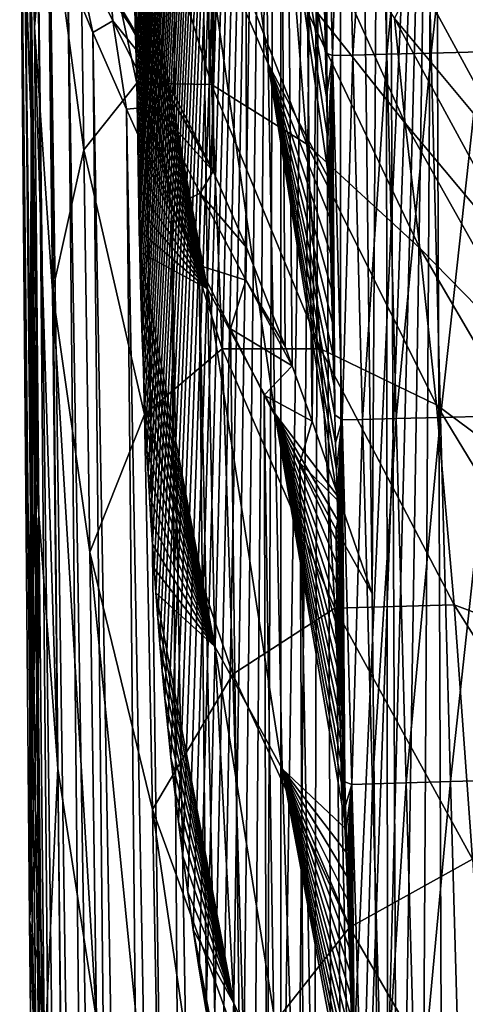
# Model space of a CAD drawing. Header units: metres. Extents: x -26 to 26, y -167 to 32.
# Tile 162 of 237: x -21.6 to -20.06, y -34.6 to -31.19. Entities that reach past the tile are written whole.
import ezdxf

# ---------------------------------------------------------------- set-up
doc = ezdxf.new("R2010")
doc.units = ezdxf.units.M
doc.layers.add('solid_12_411_043_XXX', color=7, linetype='CONTINUOUS')

msp = doc.modelspace()

# ---------------------------------------------------------------- linework, layer by layer
at = {"layer": 'solid_12_411_043_XXX'}
for points in [[(-20.843248, -10.490671, 144.389786), (-21.081829, -11.266441, 144.252991), (-20.933735, -31.712854, 140.647858)], [(-20.843248, -10.490671, 144.389786), (-20.933735, -31.712854, 140.647858), (-20.818195, -31.976778, 140.601318)], [(-20.843248, -10.490671, 144.389786), (-20.590773, -32.58004, 140.494949), (-20.5, -23.443661, 142.105896)], [(-20.843248, -10.490671, 144.389786), (-20.659508, -32.38842, 140.528748), (-20.590773, -32.58004, 140.494949)], [(-20.843248, -10.490671, 144.389786), (-20.684565, -32.320274, 140.540756), (-20.659508, -32.38842, 140.528748)], [(-20.843248, -10.490671, 144.389786), (-20.818195, -31.976778, 140.601318), (-20.684565, -32.320274, 140.540756)], [(-21.081829, -11.266441, 144.252991), (-21.276321, -12.08884, 144.107986), (-21.18598, -31.258511, 140.727966)], [(-21.081829, -11.266441, 144.252991), (-21.18598, -31.258511, 140.727966), (-21.068039, -31.449934, 140.694214)], [(-21.081829, -11.266441, 144.252991), (-20.945587, -31.687706, 140.652298), (-20.933735, -31.712854, 140.647858)], [(-21.081829, -11.266441, 144.252991), (-21.068039, -31.449934, 140.694214), (-20.945587, -31.687706, 140.652298)], [(-21.276321, -12.08884, 144.107986), (-21.300755, -31.088284, 140.75798), (-21.18598, -31.258511, 140.727966)], [(-20.228491, -31.033964, 100.812668), (-19.938477, -15.432599, 9.150281), (-19.854372, -31.724279, 100.690941)], [(-20.590773, -32.58004, 140.494949), (-20.491184, -32.865692, 140.444595), (-20.5, -23.443661, 142.105896)], [(-20.382984, -33.178272, 140.389481), (-20.338354, -25.973942, 141.659744), (-20.5, -23.443661, 142.105896)], [(-20.491184, -32.865692, 140.444595), (-20.382984, -33.178272, 140.389481), (-20.5, -23.443661, 142.105896)], [(-21.199665, -31.250669, 143.826447), (-21.200352, -31.176115, 143.8396), (-20.699572, -24.104361, 145.086533)], [(-21.198935, -31.324888, 143.81337), (-21.199665, -31.250669, 143.826447), (-20.699572, -24.104361, 145.086533)], [(-21.198143, -31.398893, 143.800308), (-21.198935, -31.324888, 143.81337), (-20.699572, -24.104361, 145.086533)], [(-21.197266, -31.472755, 143.787292), (-21.198143, -31.398893, 143.800308), (-20.699572, -24.104361, 145.086533)], [(-21.19631, -31.546408, 143.774307), (-21.197266, -31.472755, 143.787292), (-20.699572, -24.104361, 145.086533)], [(-21.195246, -31.62023, 143.761292), (-21.19631, -31.546408, 143.774307), (-20.699572, -24.104361, 145.086533)], [(-21.194065, -31.694407, 143.748215), (-21.195246, -31.62023, 143.761292), (-20.699572, -24.104361, 145.086533)], [(-21.192766, -31.768814, 143.735092), (-21.194065, -31.694407, 143.748215), (-20.699572, -24.104361, 145.086533)], [(-21.19132, -31.843439, 143.721924), (-21.192766, -31.768814, 143.735092), (-20.699572, -24.104361, 145.086533)], [(-21.189739, -31.918333, 143.708725), (-21.19132, -31.843439, 143.721924), (-20.699572, -24.104361, 145.086533)], [(-21.188004, -31.99328, 143.695511), (-21.189739, -31.918333, 143.708725), (-20.699572, -24.104361, 145.086533)], [(-21.186108, -32.068047, 143.682327), (-21.188004, -31.99328, 143.695511), (-20.699572, -24.104361, 145.086533)], [(-21.184046, -32.142815, 143.669144), (-21.186108, -32.068047, 143.682327), (-20.699572, -24.104361, 145.086533)], [(-21.18178, -32.217937, 143.655899), (-21.184046, -32.142815, 143.669144), (-20.699572, -24.104361, 145.086533)], [(-21.179325, -32.293259, 143.642609), (-21.18178, -32.217937, 143.655899), (-20.699572, -24.104361, 145.086533)], [(-21.17663, -32.369221, 143.629227), (-21.179325, -32.293259, 143.642609), (-20.699572, -24.104361, 145.086533)], [(-21.173658, -32.446255, 143.615631), (-21.17663, -32.369221, 143.629227), (-20.699572, -24.104361, 145.086533)], [(-21.170422, -32.524174, 143.601898), (-21.173658, -32.446255, 143.615631), (-20.699572, -24.104361, 145.086533)], [(-21.166876, -32.602917, 143.588013), (-21.170422, -32.524174, 143.601898), (-20.699572, -24.104361, 145.086533)], [(-21.163021, -32.682545, 143.573975), (-21.166876, -32.602917, 143.588013), (-20.699572, -24.104361, 145.086533)], [(-21.158842, -32.762882, 143.559799), (-21.163021, -32.682545, 143.573975), (-20.699572, -24.104361, 145.086533)], [(-21.154327, -32.843601, 143.545578), (-21.158842, -32.762882, 143.559799), (-20.699572, -24.104361, 145.086533)], [(-21.149485, -32.924778, 143.531265), (-21.154327, -32.843601, 143.545578), (-20.699572, -24.104361, 145.086533)], [(-21.144211, -33.007183, 143.516724), (-21.149485, -32.924778, 143.531265), (-20.699572, -24.104361, 145.086533)], [(-21.138529, -33.090664, 143.502014), (-21.144211, -33.007183, 143.516724), (-20.699572, -24.104361, 145.086533)], [(-21.132357, -33.175735, 143.487015), (-21.138529, -33.090664, 143.502014), (-20.699572, -24.104361, 145.086533)], [(-21.125555, -33.263344, 143.471558), (-21.132357, -33.175735, 143.487015), (-20.699572, -24.104361, 145.086533)], [(-21.118187, -33.353134, 143.455734), (-21.125555, -33.263344, 143.471558), (-20.699572, -24.104361, 145.086533)], [(-21.110008, -33.446156, 143.439331), (-21.118187, -33.353134, 143.455734), (-20.699572, -24.104361, 145.086533)], [(-21.101007, -33.542618, 143.422318), (-21.110008, -33.446156, 143.439331), (-20.699572, -24.104361, 145.086533)], [(-21.091095, -33.642673, 143.404678), (-21.101007, -33.542618, 143.422318), (-20.699572, -24.104361, 145.086533)], [(-21.079958, -33.747345, 143.386215), (-21.091095, -33.642673, 143.404678), (-20.699572, -24.104361, 145.086533)], [(-21.067717, -33.856354, 143.367004), (-21.079958, -33.747345, 143.386215), (-20.699572, -24.104361, 145.086533)], [(-21.054008, -33.97036, 143.346893), (-21.067717, -33.856354, 143.367004), (-20.699572, -24.104361, 145.086533)], [(-21.038702, -34.089699, 143.325851), (-21.054008, -33.97036, 143.346893), (-20.699572, -24.104361, 145.086533)], [(-21.021776, -34.214317, 143.303879), (-21.038702, -34.089699, 143.325851), (-20.699572, -24.104361, 145.086533)], [(-21.002687, -34.34494, 143.280853), (-21.021776, -34.214317, 143.303879), (-20.699572, -24.104361, 145.086533)], [(-20.981619, -34.481411, 143.25679), (-21.002687, -34.34494, 143.280853), (-20.699572, -24.104361, 145.086533)], [(-20.95805, -34.624157, 143.231613), (-20.981619, -34.481411, 143.25679), (-20.699572, -24.104361, 145.086533)], [(-20.93162, -34.773605, 143.205261), (-20.95805, -34.624157, 143.231613), (-20.699572, -24.104361, 145.086533)], [(-20.902424, -34.929596, 143.17775), (-20.93162, -34.773605, 143.205261), (-20.699572, -24.104361, 145.086533)], [(-20.869602, -35.092339, 143.149063), (-20.902424, -34.929596, 143.17775), (-20.699572, -24.104361, 145.086533)], [(-20.833313, -35.261894, 143.119156), (-20.869602, -35.092339, 143.149063), (-20.699572, -24.104361, 145.086533)], [(-20.793041, -35.438156, 143.088089), (-20.833313, -35.261894, 143.119156), (-20.699572, -24.104361, 145.086533)], [(-20.748075, -35.621326, 143.055786), (-20.793041, -35.438156, 143.088089), (-20.699572, -24.104361, 145.086533)], [(-20.698662, -35.811405, 143.022263), (-20.748075, -35.621326, 143.055786), (-20.699572, -24.104361, 145.086533)], [(-20.698662, -35.811405, 143.022263), (-20.699572, -24.104361, 145.086533), (-20.558489, -26.352886, 144.690063)], [(-20.382984, -33.178272, 140.389481), (-20.324884, -38.784233, 139.401016), (-20.338354, -25.973942, 141.659744)], [(-20.258781, -44.691231, 138.359497), (-19.855957, -28.464348, 141.220642), (-20.338354, -25.973942, 141.659744)], [(-20.324884, -38.784233, 139.401016), (-20.258781, -44.691231, 138.359497), (-20.338354, -25.973942, 141.659744)], [(-20.644281, -36.006573, 142.987854), (-20.698662, -35.811405, 143.022263), (-20.558489, -26.352886, 144.690063)], [(-20.584625, -36.20755, 142.952423), (-20.644281, -36.006573, 142.987854), (-20.558489, -26.352886, 144.690063)], [(-20.520119, -36.412365, 142.916306), (-20.584625, -36.20755, 142.952423), (-20.558489, -26.352886, 144.690063)], [(-20.520119, -36.412365, 142.916306), (-20.558489, -26.352886, 144.690063), (-20.16646, -28.571812, 144.298813)], [(-21.60421, -27.110384, 120.918198), (-21.569302, -30.949976, 119.654114), (-21.56653, -31.277983, 119.943108)], [(-21.60421, -27.110384, 120.918198), (-21.56653, -31.277983, 119.943108), (-21.564274, -31.53956, 120.16198)], [(-21.60421, -27.110384, 120.918198), (-21.564274, -31.53956, 120.16198), (-21.60421, -30.425684, 139.720154)], [(-20.258781, -44.691231, 138.359497), (-19.060413, -30.875582, 140.795486), (-19.855957, -28.464348, 141.220642)], [(-20.451141, -36.617599, 142.880112), (-20.520119, -36.412365, 142.916306), (-20.16646, -28.571812, 144.298813)], [(-20.377523, -36.824314, 142.843674), (-20.451141, -36.617599, 142.880112), (-20.16646, -28.571812, 144.298813)], [(-20.299921, -37.030243, 142.807358), (-20.377523, -36.824314, 142.843674), (-20.16646, -28.571812, 144.298813)], [(-20.218588, -37.234383, 142.771362), (-20.299921, -37.030243, 142.807358), (-20.16646, -28.571812, 144.298813)], [(-20.133419, -37.437233, 142.735596), (-20.218588, -37.234383, 142.771362), (-20.16646, -28.571812, 144.298813)], [(-20.133419, -37.437233, 142.735596), (-20.16646, -28.571812, 144.298813), (-19.528271, -30.734606, 143.91745)], [(-20.985828, -29.500736, 155.274002), (-20.742773, -31.33979, 166.21843), (-20.76432, -30.124466, 166.30368)], [(-20.985828, -29.500736, 155.274002), (-20.970629, -30.812397, 155.108994), (-20.742773, -31.33979, 166.21843)], [(-21.553392, -31.21294, 118.3936), (-21.574677, -30.287758, 119.014565), (-21.565672, -29.765467, 116.686707)], [(-21.553392, -31.21294, 118.3936), (-21.565672, -29.765467, 116.686707), (-21.506628, -30.706732, 116.126274)], [(-20.480518, -30.045485, 177.501114), (-20.551249, -30.047169, 177.330276), (-20.519957, -31.311506, 177.330841)], [(-20.551249, -30.047169, 177.330276), (-20.548182, -31.143349, 177.159775), (-20.544184, -31.302122, 177.159851)], [(-20.519957, -31.311506, 177.330841), (-20.551249, -30.047169, 177.330276), (-20.544184, -31.302122, 177.159851)], [(-20.449163, -31.309729, 177.501541), (-20.480518, -30.045485, 177.501114), (-20.519957, -31.311506, 177.330841)], [(-20.363392, -30.042671, 177.652847), (-20.480518, -30.045485, 177.501114), (-20.449163, -31.309729, 177.501541)], [(-20.332035, -31.306768, 177.653152), (-20.363392, -30.042671, 177.652847), (-20.449163, -31.309729, 177.501541)], [(-20.209681, -30.038965, 177.767334), (-20.363392, -30.042671, 177.652847), (-20.332035, -31.306768, 177.653152)], [(-20.178375, -31.302874, 177.767517), (-20.209681, -30.038965, 177.767334), (-20.332035, -31.306768, 177.653152)], [(-20.037722, -30.034807, 177.835068), (-20.209681, -30.038965, 177.767334), (-20.178375, -31.302874, 177.767517)], [(-20.006493, -31.29851, 177.835205), (-20.037722, -30.034807, 177.835068), (-20.178375, -31.302874, 177.767517)], [(-20.76432, -30.124466, 166.30368), (-20.544184, -31.302122, 177.159851), (-20.548182, -31.143349, 177.159775)], [(-20.76432, -30.124466, 166.30368), (-20.540333, -31.454081, 177.159927), (-20.544184, -31.302122, 177.159851)], [(-20.76432, -30.124466, 166.30368), (-20.536627, -31.599518, 177.160004), (-20.540333, -31.454081, 177.159927)], [(-20.76432, -30.124466, 166.30368), (-20.53306, -31.73867, 177.16008), (-20.536627, -31.599518, 177.160004)], [(-20.76432, -30.124466, 166.30368), (-20.742773, -31.33979, 166.21843), (-20.53306, -31.73867, 177.16008)], [(-21.574329, -30.331715, 119.059555), (-21.574677, -30.287758, 119.014565), (-21.553392, -31.21294, 118.3936)], [(-21.537577, -32.902134, 119.865105), (-21.574329, -30.331715, 119.059555), (-21.553392, -31.21294, 118.3936)], [(-21.56012, -32.009304, 120.531654), (-21.571896, -30.635048, 119.35994), (-21.574329, -30.331715, 119.059555)], [(-21.537577, -32.902134, 119.865105), (-21.56012, -32.009304, 120.531654), (-21.574329, -30.331715, 119.059555)], [(-21.60364, -30.493042, 139.663116), (-21.60421, -30.425684, 139.720154), (-21.564274, -31.53956, 120.16198)], [(-21.381477, -31.638083, 115.57766), (-21.506628, -30.706732, 116.126274), (-21.399849, -30.468206, 113.792183)], [(-21.198652, -31.406837, 113.314133), (-21.399849, -30.468206, 113.792183), (-21.223249, -30.471769, 111.453125)], [(-21.381477, -31.638083, 115.57766), (-21.399849, -30.468206, 113.792183), (-21.198652, -31.406837, 113.314133)], [(-20.939095, -31.411167, 111.049118), (-21.223249, -30.471769, 111.453125), (-20.972773, -30.6852, 109.148735)], [(-21.198652, -31.406837, 113.314133), (-21.223249, -30.471769, 111.453125), (-20.939095, -31.411167, 111.049118)], [(-21.60364, -30.493042, 139.663116), (-21.564274, -31.53956, 120.16198), (-21.60339, -30.525051, 139.644714)], [(-21.60339, -30.525051, 139.644714), (-21.564274, -31.53956, 120.16198), (-21.603174, -30.553513, 139.633575)], [(-21.603174, -30.553513, 139.633575), (-21.570131, -34.311176, 138.970978), (-21.448511, -44.522945, 137.329163)], [(-21.600056, -30.575731, 139.716873), (-21.603174, -30.553513, 139.633575), (-21.448511, -44.522945, 137.329163)], [(-21.564274, -31.53956, 120.16198), (-21.570131, -34.311176, 138.970978), (-21.603174, -30.553513, 139.633575)], [(-21.590055, -30.61375, 139.801346), (-21.600056, -30.575731, 139.716873), (-21.448511, -44.522945, 137.329163)], [(-21.590055, -30.61375, 139.801346), (-21.448511, -44.522945, 137.329163), (-21.417955, -44.549351, 137.480865)], [(-21.571779, -30.670809, 139.887726), (-21.590055, -30.61375, 139.801346), (-21.417955, -44.549351, 137.480865)], [(-21.56653, -31.277983, 119.943108), (-21.569302, -30.949976, 119.654114), (-21.571896, -30.635048, 119.35994)], [(-21.564274, -31.53956, 120.16198), (-21.56653, -31.277983, 119.943108), (-21.571896, -30.635048, 119.35994)], [(-21.563566, -31.620522, 120.227776), (-21.564274, -31.53956, 120.16198), (-21.571896, -30.635048, 119.35994)], [(-21.560394, -31.978706, 120.508423), (-21.563566, -31.620522, 120.227776), (-21.571896, -30.635048, 119.35994)], [(-21.56012, -32.009304, 120.531654), (-21.560394, -31.978706, 120.508423), (-21.571896, -30.635048, 119.35994)], [(-20.268229, -31.546139, 104.708168), (-20.690065, -30.612795, 104.94725), (-20.305304, -31.182936, 102.778809)], [(-20.652657, -31.06004, 106.89621), (-20.690065, -30.612795, 104.94725), (-20.268229, -31.546139, 104.708168)], [(-21.542849, -30.752682, 139.977051), (-21.571779, -30.670809, 139.887726), (-21.417955, -44.549351, 137.480865)], [(-21.491093, -32.129093, 117.782333), (-21.553392, -31.21294, 118.3936), (-21.506628, -30.706732, 116.126274)], [(-21.491093, -32.129093, 117.782333), (-21.506628, -30.706732, 116.126274), (-21.381477, -31.638083, 115.57766)], [(-20.60919, -31.618649, 108.81395), (-20.972773, -30.6852, 109.148735), (-20.652657, -31.06004, 106.89621)], [(-20.939095, -31.411167, 111.049118), (-20.972773, -30.6852, 109.148735), (-20.60919, -31.618649, 108.81395)], [(-20.044613, -37.638302, 142.700134), (-20.133419, -37.437233, 142.735596), (-19.528271, -30.734606, 143.91745)], [(-21.542849, -30.752682, 139.977051), (-21.417955, -44.549351, 137.480865), (-21.367559, -44.574615, 137.62738)], [(-21.499382, -30.867939, 140.070129), (-21.542849, -30.752682, 139.977051), (-21.367559, -44.574615, 137.62738)], [(-20.953634, -32.12117, 154.945068), (-21.203382, -30.80213, 143.905533), (-21.202801, -30.876823, 143.892365)], [(-20.970629, -30.812397, 155.108994), (-21.203382, -30.80213, 143.905533), (-20.953634, -32.12117, 154.945068)], [(-20.970629, -30.812397, 155.108994), (-20.719814, -32.553207, 166.132843), (-20.742773, -31.33979, 166.21843)], [(-20.970629, -30.812397, 155.108994), (-20.953634, -32.12117, 154.945068), (-20.719814, -32.553207, 166.132843)], [(-21.499382, -30.867939, 140.070129), (-21.367559, -44.574615, 137.62738), (-21.298182, -44.598316, 137.766205)], [(-21.437075, -31.024401, 140.16452), (-21.499382, -30.867939, 140.070129), (-21.298182, -44.598316, 137.766205)], [(-20.953634, -32.12117, 154.945068), (-21.202801, -30.876823, 143.892365), (-21.202213, -30.951653, 143.879181)], [(-20.258781, -44.691231, 138.359497), (-17.964277, -33.169601, 140.391006), (-19.060413, -30.875582, 140.795486)], [(-21.419668, -30.904259, 140.267853), (-21.437075, -31.024401, 140.16452), (-21.350901, -31.230803, 140.256287)], [(-21.419668, -30.904259, 140.267853), (-21.350901, -31.230803, 140.256287), (-21.281218, -31.190769, 140.389893)], [(-21.419668, -30.904259, 140.267853), (-21.281218, -31.190769, 140.389893), (-21.289757, -31.086128, 140.518326)], [(-20.953634, -32.12117, 154.945068), (-21.202213, -30.951653, 143.879181), (-21.201612, -31.026516, 143.865982)], [(-21.437075, -31.024401, 140.16452), (-21.298182, -44.598316, 137.766205), (-21.210999, -44.620041, 137.894989)], [(-21.350901, -31.230803, 140.256287), (-21.437075, -31.024401, 140.16452), (-21.210999, -44.620041, 137.894989)], [(-21.312918, -31.045111, 140.619659), (-21.18598, -31.258511, 140.727966), (-21.300755, -31.088284, 140.75798)], [(-21.112947, -31.400091, 140.603638), (-21.18598, -31.258511, 140.727966), (-21.312918, -31.045111, 140.619659)], [(-21.289757, -31.086128, 140.518326), (-21.112947, -31.400091, 140.603638), (-21.312918, -31.045111, 140.619659)], [(-20.953634, -32.12117, 154.945068), (-21.201612, -31.026516, 143.865982), (-21.200991, -31.101326, 143.852783)], [(-20.305304, -31.182936, 102.778809), (-20.228491, -31.033964, 100.812668), (-19.854372, -31.724279, 100.690941)], [(-21.281218, -31.190769, 140.389893), (-21.112947, -31.400091, 140.603638), (-21.289757, -31.086128, 140.518326)], [(-20.217573, -31.979469, 106.622116), (-20.652657, -31.06004, 106.89621), (-20.268229, -31.546139, 104.708168)], [(-20.60919, -31.618649, 108.81395), (-20.652657, -31.06004, 106.89621), (-20.217573, -31.979469, 106.622116)], [(-20.953634, -32.12117, 154.945068), (-21.200991, -31.101326, 143.852783), (-21.200352, -31.176115, 143.8396)], [(-21.281218, -31.190769, 140.389893), (-21.350901, -31.230803, 140.256287), (-21.234436, -31.49724, 140.340164)], [(-21.281218, -31.190769, 140.389893), (-21.234436, -31.49724, 140.340164), (-21.133104, -31.488012, 140.468643)], [(-21.281218, -31.190769, 140.389893), (-21.133104, -31.488012, 140.468643), (-21.112947, -31.400091, 140.603638)], [(-20.953634, -32.12117, 154.945068), (-21.200352, -31.176115, 143.8396), (-21.199665, -31.250669, 143.826447)], [(-19.81159, -32.09127, 102.586121), (-20.305304, -31.182936, 102.778809), (-19.854372, -31.724279, 100.690941)], [(-20.268229, -31.546139, 104.708168), (-20.305304, -31.182936, 102.778809), (-19.81159, -32.09127, 102.586121)], [(-21.472536, -33.785122, 119.208916), (-21.553392, -31.21294, 118.3936), (-21.491093, -32.129093, 117.782333)], [(-21.472536, -33.785122, 119.208916), (-21.537577, -32.902134, 119.865105), (-21.553392, -31.21294, 118.3936)], [(-21.350901, -31.230803, 140.256287), (-21.210999, -44.620041, 137.894989), (-21.107521, -44.639416, 138.011475)], [(-21.234436, -31.49724, 140.340164), (-21.350901, -31.230803, 140.256287), (-21.107521, -44.639416, 138.011475)], [(-20.953634, -32.12117, 154.945068), (-21.199665, -31.250669, 143.826447), (-21.198935, -31.324888, 143.81337)], [(-21.112947, -31.400091, 140.603638), (-21.068039, -31.449934, 140.694214), (-21.18598, -31.258511, 140.727966)], [(-20.953634, -32.12117, 154.945068), (-21.198935, -31.324888, 143.81337), (-21.198143, -31.398893, 143.800308)], [(-20.519957, -31.311506, 177.330841), (-20.544184, -31.302122, 177.159851), (-20.540333, -31.454081, 177.159927)], [(-20.519957, -31.311506, 177.330841), (-20.540333, -31.454081, 177.159927), (-20.536627, -31.599518, 177.160004)], [(-20.519957, -31.311506, 177.330841), (-20.536627, -31.599518, 177.160004), (-20.53306, -31.73867, 177.16008)], [(-20.519957, -31.311506, 177.330841), (-20.53306, -31.73867, 177.16008), (-20.529621, -31.872173, 177.160141)], [(-20.519957, -31.311506, 177.330841), (-20.529621, -31.872173, 177.160141), (-20.526314, -31.99988, 177.160217)], [(-20.519957, -31.311506, 177.330841), (-20.526314, -31.99988, 177.160217), (-20.523132, -32.122185, 177.160278)], [(-20.519957, -31.311506, 177.330841), (-20.523132, -32.122185, 177.160278), (-20.520079, -32.239033, 177.160339)], [(-20.519957, -31.311506, 177.330841), (-20.520079, -32.239033, 177.160339), (-20.517149, -32.350666, 177.160385)], [(-20.449163, -31.309729, 177.501541), (-20.519957, -31.311506, 177.330841), (-20.487068, -32.575783, 177.33139)], [(-20.519957, -31.311506, 177.330841), (-20.517149, -32.350666, 177.160385), (-20.514345, -32.456993, 177.160446)], [(-20.519957, -31.311506, 177.330841), (-20.514345, -32.456993, 177.160446), (-20.511662, -32.558437, 177.160492)], [(-20.487068, -32.575783, 177.33139), (-20.519957, -31.311506, 177.330841), (-20.511662, -32.558437, 177.160492)], [(-20.41621, -32.57391, 177.501984), (-20.449163, -31.309729, 177.501541), (-20.487068, -32.575783, 177.33139)], [(-20.332035, -31.306768, 177.653152), (-20.449163, -31.309729, 177.501541), (-20.41621, -32.57391, 177.501984)], [(-20.299078, -32.570808, 177.653442), (-20.332035, -31.306768, 177.653152), (-20.41621, -32.57391, 177.501984)], [(-20.178375, -31.302874, 177.767517), (-20.332035, -31.306768, 177.653152), (-20.299078, -32.570808, 177.653442)], [(-20.145472, -32.56673, 177.767715), (-20.178375, -31.302874, 177.767517), (-20.299078, -32.570808, 177.653442)], [(-20.006493, -31.29851, 177.835205), (-20.178375, -31.302874, 177.767517), (-20.145472, -32.56673, 177.767715)], [(-19.973669, -32.562168, 177.835327), (-20.006493, -31.29851, 177.835205), (-20.145472, -32.56673, 177.767715)], [(-20.742773, -31.33979, 166.21843), (-20.529621, -31.872173, 177.160141), (-20.53306, -31.73867, 177.16008)], [(-20.742773, -31.33979, 166.21843), (-20.526314, -31.99988, 177.160217), (-20.529621, -31.872173, 177.160141)], [(-20.742773, -31.33979, 166.21843), (-20.523132, -32.122185, 177.160278), (-20.526314, -31.99988, 177.160217)], [(-20.742773, -31.33979, 166.21843), (-20.520079, -32.239033, 177.160339), (-20.523132, -32.122185, 177.160278)], [(-20.742773, -31.33979, 166.21843), (-20.517149, -32.350666, 177.160385), (-20.520079, -32.239033, 177.160339)], [(-20.742773, -31.33979, 166.21843), (-20.514345, -32.456993, 177.160446), (-20.517149, -32.350666, 177.160385)], [(-20.742773, -31.33979, 166.21843), (-20.511662, -32.558437, 177.160492), (-20.514345, -32.456993, 177.160446)], [(-20.742773, -31.33979, 166.21843), (-20.509085, -32.655449, 177.160553), (-20.511662, -32.558437, 177.160492)], [(-20.742773, -31.33979, 166.21843), (-20.506617, -32.748032, 177.160599), (-20.509085, -32.655449, 177.160553)], [(-20.742773, -31.33979, 166.21843), (-20.504217, -32.837711, 177.160645), (-20.506617, -32.748032, 177.160599)], [(-20.742773, -31.33979, 166.21843), (-20.719814, -32.553207, 166.132843), (-20.504217, -32.837711, 177.160645)], [(-21.172123, -32.556335, 115.049744), (-21.381477, -31.638083, 115.57766), (-21.198652, -31.406837, 113.314133)], [(-20.90303, -32.328857, 112.863876), (-21.198652, -31.406837, 113.314133), (-20.939095, -31.411167, 111.049118)], [(-21.172123, -32.556335, 115.049744), (-21.198652, -31.406837, 113.314133), (-20.90303, -32.328857, 112.863876)], [(-20.953634, -32.12117, 154.945068), (-21.198143, -31.398893, 143.800308), (-21.197266, -31.472755, 143.787292)], [(-21.133104, -31.488012, 140.468643), (-20.933735, -31.712854, 140.647858), (-21.112947, -31.400091, 140.603638)], [(-21.112947, -31.400091, 140.603638), (-20.933735, -31.712854, 140.647858), (-20.945587, -31.687706, 140.652298)], [(-21.112947, -31.400091, 140.603638), (-20.945587, -31.687706, 140.652298), (-21.068039, -31.449934, 140.694214)], [(-20.561642, -32.328743, 110.673759), (-20.939095, -31.411167, 111.049118), (-20.60919, -31.618649, 108.81395)], [(-20.90303, -32.328857, 112.863876), (-20.939095, -31.411167, 111.049118), (-20.561642, -32.328743, 110.673759)], [(-21.133104, -31.488012, 140.468643), (-21.234436, -31.49724, 140.340164), (-21.162081, -31.656971, 140.376968)], [(-21.234436, -31.49724, 140.340164), (-21.107521, -44.639416, 138.011475), (-20.98951, -44.656109, 138.113678)], [(-21.162081, -31.656971, 140.376968), (-21.234436, -31.49724, 140.340164), (-20.98951, -44.656109, 138.113678)], [(-20.953634, -32.12117, 154.945068), (-21.197266, -31.472755, 143.787292), (-21.19631, -31.546408, 143.774307)], [(-21.133104, -31.488012, 140.468643), (-21.162081, -31.656971, 140.376968), (-21.078138, -31.837551, 140.408768)], [(-21.133104, -31.488012, 140.468643), (-20.978889, -31.789251, 140.514496), (-20.933735, -31.712854, 140.647858)], [(-21.133104, -31.488012, 140.468643), (-21.078138, -31.837551, 140.408768), (-20.978889, -31.789251, 140.514496)], [(-21.563566, -31.620522, 120.227776), (-21.570131, -34.311176, 138.970978), (-21.564274, -31.53956, 120.16198)], [(-20.953634, -32.12117, 154.945068), (-21.19631, -31.546408, 143.774307), (-21.195246, -31.62023, 143.761292)], [(-19.764734, -32.443348, 104.484642), (-20.268229, -31.546139, 104.708168), (-19.81159, -32.09127, 102.586121)], [(-20.217573, -31.979469, 106.622116), (-20.268229, -31.546139, 104.708168), (-19.764734, -32.443348, 104.484642)], [(-21.560394, -31.978706, 120.508423), (-21.570131, -34.311176, 138.970978), (-21.563566, -31.620522, 120.227776)], [(-20.953634, -32.12117, 154.945068), (-21.195246, -31.62023, 143.761292), (-21.194065, -31.694407, 143.748215)], [(-20.160097, -32.523304, 108.504799), (-20.60919, -31.618649, 108.81395), (-20.217573, -31.979469, 106.622116)], [(-20.561642, -32.328743, 110.673759), (-20.60919, -31.618649, 108.81395), (-20.160097, -32.523304, 108.504799)], [(-21.360704, -33.034702, 117.184395), (-21.491093, -32.129093, 117.782333), (-21.381477, -31.638083, 115.57766)], [(-21.360704, -33.034702, 117.184395), (-21.381477, -31.638083, 115.57766), (-21.172123, -32.556335, 115.049744)], [(-21.078138, -31.837551, 140.408768), (-21.162081, -31.656971, 140.376968), (-20.98951, -44.656109, 138.113678)], [(-20.953634, -32.12117, 154.945068), (-21.194065, -31.694407, 143.748215), (-21.192766, -31.768814, 143.735092)], [(-20.978889, -31.789251, 140.514496), (-20.818195, -31.976778, 140.601318), (-20.933735, -31.712854, 140.647858)], [(-20.953634, -32.12117, 154.945068), (-21.192766, -31.768814, 143.735092), (-21.19132, -31.843439, 143.721924)], [(-20.978889, -31.789251, 140.514496), (-21.078138, -31.837551, 140.408768), (-20.981602, -32.039482, 140.433533)], [(-20.978889, -31.789251, 140.514496), (-20.981602, -32.039482, 140.433533), (-20.820297, -32.090961, 140.53334)], [(-20.978889, -31.789251, 140.514496), (-20.820297, -32.090961, 140.53334), (-20.818195, -31.976778, 140.601318)], [(-21.078138, -31.837551, 140.408768), (-20.98951, -44.656109, 138.113678), (-20.858971, -44.669838, 138.19989)], [(-20.981602, -32.039482, 140.433533), (-21.078138, -31.837551, 140.408768), (-20.858971, -44.669838, 138.19989)], [(-20.953634, -32.12117, 154.945068), (-21.19132, -31.843439, 143.721924), (-21.189739, -31.918333, 143.708725)], [(-20.953634, -32.12117, 154.945068), (-21.189739, -31.918333, 143.708725), (-21.188004, -31.99328, 143.695511)], [(-21.56012, -32.009304, 120.531654), (-21.570131, -34.311176, 138.970978), (-21.560394, -31.978706, 120.508423)], [(-21.557001, -32.353432, 120.785179), (-21.570131, -34.311176, 138.970978), (-21.56012, -32.009304, 120.531654)], [(-21.557001, -32.353432, 120.785179), (-21.56012, -32.009304, 120.531654), (-21.537577, -32.902134, 119.865105)], [(-20.928196, -33.362156, 154.806686), (-21.188004, -31.99328, 143.695511), (-21.186108, -32.068047, 143.682327)], [(-20.953634, -32.12117, 154.945068), (-21.188004, -31.99328, 143.695511), (-20.928196, -33.362156, 154.806686)], [(-20.820297, -32.090961, 140.53334), (-20.684565, -32.320274, 140.540756), (-20.818195, -31.976778, 140.601318)], [(-19.702026, -32.863071, 106.36805), (-20.217573, -31.979469, 106.622116), (-19.764734, -32.443348, 104.484642)], [(-20.160097, -32.523304, 108.504799), (-20.217573, -31.979469, 106.622116), (-19.702026, -32.863071, 106.36805)], [(-20.981602, -32.039482, 140.433533), (-20.858971, -44.669838, 138.19989), (-20.718176, -44.680367, 138.26857)], [(-20.873446, -32.259018, 140.448761), (-20.981602, -32.039482, 140.433533), (-20.718176, -44.680367, 138.26857)], [(-20.820297, -32.090961, 140.53334), (-20.981602, -32.039482, 140.433533), (-20.873446, -32.259018, 140.448761)], [(-20.928196, -33.362156, 154.806686), (-21.186108, -32.068047, 143.682327), (-21.184046, -32.142815, 143.669144)], [(-20.820297, -32.090961, 140.53334), (-20.873446, -32.259018, 140.448761), (-20.659508, -32.38842, 140.528748)], [(-20.820297, -32.090961, 140.53334), (-20.659508, -32.38842, 140.528748), (-20.684565, -32.320274, 140.540756)], [(-21.337603, -34.65733, 118.567337), (-21.491093, -32.129093, 117.782333), (-21.360704, -33.034702, 117.184395)], [(-21.337603, -34.65733, 118.567337), (-21.472536, -33.785122, 119.208916), (-21.491093, -32.129093, 117.782333)], [(-20.928196, -33.362156, 154.806686), (-21.184046, -32.142815, 143.669144), (-21.18178, -32.217937, 143.655899)], [(-20.953634, -32.12117, 154.945068), (-20.694296, -33.785843, 166.050659), (-20.719814, -32.553207, 166.132843)], [(-20.953634, -32.12117, 154.945068), (-20.928196, -33.362156, 154.806686), (-20.694296, -33.785843, 166.050659)], [(-20.928196, -33.362156, 154.806686), (-21.18178, -32.217937, 143.655899), (-21.179325, -32.293259, 143.642609)], [(-20.756325, -32.489456, 140.452469), (-20.659508, -32.38842, 140.528748), (-20.873446, -32.259018, 140.448761)], [(-20.756325, -32.489456, 140.452469), (-20.873446, -32.259018, 140.448761), (-20.718176, -44.680367, 138.26857)], [(-20.928196, -33.362156, 154.806686), (-21.179325, -32.293259, 143.642609), (-21.17663, -32.369221, 143.629227)], [(-20.865393, -33.457584, 114.553871), (-21.172123, -32.556335, 115.049744), (-20.90303, -32.328857, 112.863876)], [(-20.511856, -33.228737, 112.447334), (-20.90303, -32.328857, 112.863876), (-20.561642, -32.328743, 110.673759)], [(-20.865393, -33.457584, 114.553871), (-20.90303, -32.328857, 112.863876), (-20.511856, -33.228737, 112.447334)], [(-20.098307, -33.217422, 110.329185), (-20.561642, -32.328743, 110.673759), (-20.160097, -32.523304, 108.504799)], [(-20.511856, -33.228737, 112.447334), (-20.561642, -32.328743, 110.673759), (-20.098307, -33.217422, 110.329185)], [(-21.553371, -32.745842, 121.058189), (-21.570131, -34.311176, 138.970978), (-21.557001, -32.353432, 120.785179)], [(-21.553371, -32.745842, 121.058189), (-21.557001, -32.353432, 120.785179), (-21.537577, -32.902134, 119.865105)], [(-20.928196, -33.362156, 154.806686), (-21.17663, -32.369221, 143.629227), (-21.173658, -32.446255, 143.615631)], [(-20.756325, -32.489456, 140.452469), (-20.590773, -32.58004, 140.494949), (-20.659508, -32.38842, 140.528748)], [(-20.928196, -33.362156, 154.806686), (-21.173658, -32.446255, 143.615631), (-21.170422, -32.524174, 143.601898)], [(-20.633242, -32.72398, 140.443665), (-20.590773, -32.58004, 140.494949), (-20.756325, -32.489456, 140.452469)], [(-20.756325, -32.489456, 140.452469), (-20.718176, -44.680367, 138.26857), (-20.569538, -44.687511, 138.318573)], [(-20.633242, -32.72398, 140.443665), (-20.756325, -32.489456, 140.452469), (-20.569538, -44.687511, 138.318573)], [(-19.631819, -33.392357, 108.220177), (-20.160097, -32.523304, 108.504799), (-19.702026, -32.863071, 106.36805)], [(-20.098307, -33.217422, 110.329185), (-20.160097, -32.523304, 108.504799), (-19.631819, -33.392357, 108.220177)], [(-21.143698, -33.926861, 116.609787), (-21.360704, -33.034702, 117.184395), (-21.172123, -32.556335, 115.049744)], [(-21.143698, -33.926861, 116.609787), (-21.172123, -32.556335, 115.049744), (-20.865393, -33.457584, 114.553871)], [(-20.928196, -33.362156, 154.806686), (-21.170422, -32.524174, 143.601898), (-21.166876, -32.602917, 143.588013)], [(-20.719814, -32.553207, 166.132843), (-20.501896, -32.924217, 177.16069), (-20.504217, -32.837711, 177.160645)], [(-20.719814, -32.553207, 166.132843), (-20.499617, -33.008862, 177.160736), (-20.501896, -32.924217, 177.16069)], [(-20.719814, -32.553207, 166.132843), (-20.49737, -33.092026, 177.160767), (-20.499617, -33.008862, 177.160736)], [(-20.719814, -32.553207, 166.132843), (-20.495148, -33.174099, 177.160812), (-20.49737, -33.092026, 177.160767)], [(-20.719814, -32.553207, 166.132843), (-20.492912, -33.256306, 177.160858), (-20.495148, -33.174099, 177.160812)], [(-20.719814, -32.553207, 166.132843), (-20.490677, -33.338345, 177.160904), (-20.492912, -33.256306, 177.160858)], [(-20.719814, -32.553207, 166.132843), (-20.488432, -33.420425, 177.160934), (-20.490677, -33.338345, 177.160904)], [(-20.719814, -32.553207, 166.132843), (-20.486179, -33.502583, 177.16098), (-20.488432, -33.420425, 177.160934)], [(-20.719814, -32.553207, 166.132843), (-20.483919, -33.584702, 177.161026), (-20.486179, -33.502583, 177.16098)], [(-20.719814, -32.553207, 166.132843), (-20.481659, -33.666672, 177.161072), (-20.483919, -33.584702, 177.161026)], [(-20.719814, -32.553207, 166.132843), (-20.479389, -33.748638, 177.161102), (-20.481659, -33.666672, 177.161072)], [(-20.719814, -32.553207, 166.132843), (-20.477108, -33.830791, 177.161148), (-20.479389, -33.748638, 177.161102)], [(-20.719814, -32.553207, 166.132843), (-20.474817, -33.913094, 177.161179), (-20.477108, -33.830791, 177.161148)], [(-20.719814, -32.553207, 166.132843), (-20.472511, -33.995663, 177.161224), (-20.474817, -33.913094, 177.161179)], [(-20.719814, -32.553207, 166.132843), (-20.694296, -33.785843, 166.050659), (-20.472511, -33.995663, 177.161224)], [(-20.633242, -32.72398, 140.443665), (-20.491184, -32.865692, 140.444595), (-20.590773, -32.58004, 140.494949)], [(-20.487068, -32.575783, 177.33139), (-20.511662, -32.558437, 177.160492), (-20.509085, -32.655449, 177.160553)], [(-20.487068, -32.575783, 177.33139), (-20.509085, -32.655449, 177.160553), (-20.506617, -32.748032, 177.160599)], [(-20.487068, -32.575783, 177.33139), (-20.506617, -32.748032, 177.160599), (-20.504217, -32.837711, 177.160645)], [(-20.487068, -32.575783, 177.33139), (-20.504217, -32.837711, 177.160645), (-20.501896, -32.924217, 177.16069)], [(-20.487068, -32.575783, 177.33139), (-20.501896, -32.924217, 177.16069), (-20.499617, -33.008862, 177.160736)], [(-20.487068, -32.575783, 177.33139), (-20.499617, -33.008862, 177.160736), (-20.49737, -33.092026, 177.160767)], [(-20.487068, -32.575783, 177.33139), (-20.49737, -33.092026, 177.160767), (-20.495148, -33.174099, 177.160812)], [(-20.487068, -32.575783, 177.33139), (-20.495148, -33.174099, 177.160812), (-20.492912, -33.256306, 177.160858)], [(-20.487068, -32.575783, 177.33139), (-20.492912, -33.256306, 177.160858), (-20.490677, -33.338345, 177.160904)], [(-20.487068, -32.575783, 177.33139), (-20.490677, -33.338345, 177.160904), (-20.488432, -33.420425, 177.160934)], [(-20.487068, -32.575783, 177.33139), (-20.488432, -33.420425, 177.160934), (-20.486179, -33.502583, 177.16098)], [(-20.41621, -32.57391, 177.501984), (-20.487068, -32.575783, 177.33139), (-20.452583, -33.840027, 177.331955)], [(-20.487068, -32.575783, 177.33139), (-20.486179, -33.502583, 177.16098), (-20.483919, -33.584702, 177.161026)], [(-20.487068, -32.575783, 177.33139), (-20.483919, -33.584702, 177.161026), (-20.481659, -33.666672, 177.161072)], [(-20.487068, -32.575783, 177.33139), (-20.481659, -33.666672, 177.161072), (-20.479389, -33.748638, 177.161102)], [(-20.487068, -32.575783, 177.33139), (-20.479389, -33.748638, 177.161102), (-20.477108, -33.830791, 177.161148)], [(-20.452583, -33.840027, 177.331955), (-20.487068, -32.575783, 177.33139), (-20.477108, -33.830791, 177.161148)], [(-20.381664, -33.838062, 177.502411), (-20.41621, -32.57391, 177.501984), (-20.452583, -33.840027, 177.331955)], [(-20.299078, -32.570808, 177.653442), (-20.41621, -32.57391, 177.501984), (-20.381664, -33.838062, 177.502411)], [(-20.264528, -33.834812, 177.653748), (-20.299078, -32.570808, 177.653442), (-20.381664, -33.838062, 177.502411)], [(-20.145472, -32.56673, 177.767715), (-20.299078, -32.570808, 177.653442), (-20.264528, -33.834812, 177.653748)], [(-20.110973, -33.830551, 177.767899), (-20.145472, -32.56673, 177.767715), (-20.264528, -33.834812, 177.653748)], [(-19.973669, -32.562168, 177.835327), (-20.145472, -32.56673, 177.767715), (-20.110973, -33.830551, 177.767899)], [(-19.939249, -33.825787, 177.835449), (-19.973669, -32.562168, 177.835327), (-20.110973, -33.830551, 177.767899)], [(-20.928196, -33.362156, 154.806686), (-21.166876, -32.602917, 143.588013), (-21.163021, -32.682545, 143.573975)], [(-20.928196, -33.362156, 154.806686), (-21.163021, -32.682545, 143.573975), (-21.158842, -32.762882, 143.559799)], [(-20.507559, -32.955769, 140.422333), (-20.491184, -32.865692, 140.444595), (-20.633242, -32.72398, 140.443665)], [(-20.633242, -32.72398, 140.443665), (-20.569538, -44.687511, 138.318573), (-20.415499, -44.691154, 138.349075)], [(-20.507559, -32.955769, 140.422333), (-20.633242, -32.72398, 140.443665), (-20.415499, -44.691154, 138.349075)], [(-21.549509, -33.155182, 121.326012), (-21.570131, -34.311176, 138.970978), (-21.553371, -32.745842, 121.058189)], [(-21.549509, -33.155182, 121.326012), (-21.553371, -32.745842, 121.058189), (-21.537577, -32.902134, 119.865105)], [(-20.928196, -33.362156, 154.806686), (-21.158842, -32.762882, 143.559799), (-21.154327, -32.843601, 143.545578)], [(-20.928196, -33.362156, 154.806686), (-21.154327, -32.843601, 143.545578), (-21.149485, -32.924778, 143.531265)], [(-20.507559, -32.955769, 140.422333), (-20.382984, -33.178272, 140.389481), (-20.491184, -32.865692, 140.444595)], [(-21.54542, -33.580482, 121.587471), (-21.549509, -33.155182, 121.326012), (-21.537577, -32.902134, 119.865105)], [(-21.541931, -33.93758, 121.794693), (-21.54542, -33.580482, 121.587471), (-21.537577, -32.902134, 119.865105)], [(-21.518507, -34.790661, 121.089928), (-21.541931, -33.93758, 121.794693), (-21.537577, -32.902134, 119.865105)], [(-21.518507, -34.790661, 121.089928), (-21.537577, -32.902134, 119.865105), (-21.472536, -33.785122, 119.208916)], [(-20.928196, -33.362156, 154.806686), (-21.149485, -32.924778, 143.531265), (-21.144211, -33.007183, 143.516724)], [(-20.507559, -32.955769, 140.422333), (-20.258781, -44.691231, 138.359497), (-20.324884, -38.784233, 139.401016)], [(-20.507559, -32.955769, 140.422333), (-20.415499, -44.691154, 138.349075), (-20.258781, -44.691231, 138.359497)], [(-20.507559, -32.955769, 140.422333), (-20.324884, -38.784233, 139.401016), (-20.382984, -33.178272, 140.389481)], [(-21.113726, -35.516109, 117.9515), (-21.360704, -33.034702, 117.184395), (-21.143698, -33.926861, 116.609787)], [(-21.113726, -35.516109, 117.9515), (-21.337603, -34.65733, 118.567337), (-21.360704, -33.034702, 117.184395)], [(-20.928196, -33.362156, 154.806686), (-21.144211, -33.007183, 143.516724), (-21.138529, -33.090664, 143.502014)], [(-20.928196, -33.362156, 154.806686), (-21.138529, -33.090664, 143.502014), (-21.132357, -33.175735, 143.487015)], [(-21.54542, -33.580482, 121.587471), (-21.570131, -34.311176, 138.970978), (-21.549509, -33.155182, 121.326012)], [(-20.258781, -44.691231, 138.359497), (-16.584848, -35.310211, 140.013565), (-17.964277, -33.169601, 140.391006)], [(-20.861542, -34.599014, 154.669418), (-21.132357, -33.175735, 143.487015), (-21.125555, -33.263344, 143.471558)], [(-20.928196, -33.362156, 154.806686), (-21.132357, -33.175735, 143.487015), (-20.861542, -34.599014, 154.669418)], [(-20.460909, -34.336597, 114.096725), (-20.865393, -33.457584, 114.553871), (-20.511856, -33.228737, 112.447334)], [(-20.034443, -34.099743, 112.06675), (-20.511856, -33.228737, 112.447334), (-20.098307, -33.217422, 110.329185)], [(-20.460909, -34.336597, 114.096725), (-20.511856, -33.228737, 112.447334), (-20.034443, -34.099743, 112.06675)], [(-19.557074, -34.070759, 110.01368), (-20.098307, -33.217422, 110.329185), (-19.631819, -33.392357, 108.220177)], [(-20.034443, -34.099743, 112.06675), (-20.098307, -33.217422, 110.329185), (-19.557074, -34.070759, 110.01368)], [(-20.861542, -34.599014, 154.669418), (-21.125555, -33.263344, 143.471558), (-21.118187, -33.353134, 143.455734)], [(-20.861542, -34.599014, 154.669418), (-21.118187, -33.353134, 143.455734), (-21.110008, -33.446156, 143.439331)], [(-20.928196, -33.362156, 154.806686), (-20.651287, -35.084015, 165.980225), (-20.694296, -33.785843, 166.050659)], [(-20.928196, -33.362156, 154.806686), (-20.861542, -34.599014, 154.669418), (-20.651287, -35.084015, 165.980225)], [(-20.826403, -34.801922, 116.071342), (-21.143698, -33.926861, 116.609787), (-20.865393, -33.457584, 114.553871)], [(-20.861542, -34.599014, 154.669418), (-21.110008, -33.446156, 143.439331), (-21.101007, -33.542618, 143.422318)], [(-20.826403, -34.801922, 116.071342), (-20.865393, -33.457584, 114.553871), (-20.460909, -34.336597, 114.096725)], [(-20.861542, -34.599014, 154.669418), (-21.101007, -33.542618, 143.422318), (-21.091095, -33.642673, 143.404678)], [(-21.541931, -33.93758, 121.794693), (-21.570131, -34.311176, 138.970978), (-21.54542, -33.580482, 121.587471)], [(-20.861542, -34.599014, 154.669418), (-21.091095, -33.642673, 143.404678), (-21.079958, -33.747345, 143.386215)], [(-20.861542, -34.599014, 154.669418), (-21.079958, -33.747345, 143.386215), (-21.067717, -33.856354, 143.367004)], [(-21.451099, -35.633541, 120.396118), (-21.518507, -34.790661, 121.089928), (-21.472536, -33.785122, 119.208916)], [(-21.451099, -35.633541, 120.396118), (-21.472536, -33.785122, 119.208916), (-21.337603, -34.65733, 118.567337)], [(-20.694296, -33.785843, 166.050659), (-20.470186, -34.078629, 177.16127), (-20.472511, -33.995663, 177.161224)], [(-20.694296, -33.785843, 166.050659), (-20.467857, -34.161518, 177.161301), (-20.470186, -34.078629, 177.16127)], [(-20.694296, -33.785843, 166.050659), (-20.465525, -34.244267, 177.161331), (-20.467857, -34.161518, 177.161301)], [(-20.694296, -33.785843, 166.050659), (-20.463192, -34.326786, 177.161377), (-20.465525, -34.244267, 177.161331)], [(-20.694296, -33.785843, 166.050659), (-20.460869, -34.40868, 177.161407), (-20.463192, -34.326786, 177.161377)], [(-20.694296, -33.785843, 166.050659), (-20.45854, -34.490452, 177.161438), (-20.460869, -34.40868, 177.161407)], [(-20.694296, -33.785843, 166.050659), (-20.456207, -34.572044, 177.161469), (-20.45854, -34.490452, 177.161438)], [(-20.694296, -33.785843, 166.050659), (-20.453861, -34.653759, 177.161499), (-20.456207, -34.572044, 177.161469)], [(-20.694296, -33.785843, 166.050659), (-20.451506, -34.735603, 177.16153), (-20.453861, -34.653759, 177.161499)], [(-20.694296, -33.785843, 166.050659), (-20.449137, -34.817535, 177.16156), (-20.451506, -34.735603, 177.16153)], [(-20.694296, -33.785843, 166.050659), (-20.446749, -34.899815, 177.161591), (-20.449137, -34.817535, 177.16156)], [(-20.694296, -33.785843, 166.050659), (-20.444344, -34.982315, 177.161606), (-20.446749, -34.899815, 177.161591)], [(-20.694296, -33.785843, 166.050659), (-20.441921, -35.064613, 177.161621), (-20.444344, -34.982315, 177.161606)], [(-20.694296, -33.785843, 166.050659), (-20.439461, -35.147049, 177.161621), (-20.441921, -35.064613, 177.161621)], [(-20.694296, -33.785843, 166.050659), (-20.651287, -35.084015, 165.980225), (-20.439461, -35.147049, 177.161621)], [(-20.452583, -33.840027, 177.331955), (-20.477108, -33.830791, 177.161148), (-20.474817, -33.913094, 177.161179)], [(-20.452583, -33.840027, 177.331955), (-20.474817, -33.913094, 177.161179), (-20.472511, -33.995663, 177.161224)], [(-20.452583, -33.840027, 177.331955), (-20.472511, -33.995663, 177.161224), (-20.470186, -34.078629, 177.16127)], [(-20.452583, -33.840027, 177.331955), (-20.470186, -34.078629, 177.16127), (-20.467857, -34.161518, 177.161301)], [(-20.452583, -33.840027, 177.331955), (-20.467857, -34.161518, 177.161301), (-20.465525, -34.244267, 177.161331)], [(-20.452583, -33.840027, 177.331955), (-20.465525, -34.244267, 177.161331), (-20.463192, -34.326786, 177.161377)], [(-20.452583, -33.840027, 177.331955), (-20.463192, -34.326786, 177.161377), (-20.460869, -34.40868, 177.161407)], [(-20.452583, -33.840027, 177.331955), (-20.460869, -34.40868, 177.161407), (-20.45854, -34.490452, 177.161438)], [(-20.452583, -33.840027, 177.331955), (-20.45854, -34.490452, 177.161438), (-20.456207, -34.572044, 177.161469)], [(-20.452583, -33.840027, 177.331955), (-20.456207, -34.572044, 177.161469), (-20.453861, -34.653759, 177.161499)], [(-20.452583, -33.840027, 177.331955), (-20.453861, -34.653759, 177.161499), (-20.451506, -34.735603, 177.16153)], [(-20.381664, -33.838062, 177.502411), (-20.452583, -33.840027, 177.331955), (-20.41646, -35.104885, 177.332352)], [(-20.452583, -33.840027, 177.331955), (-20.451506, -34.735603, 177.16153), (-20.449137, -34.817535, 177.16156)], [(-20.452583, -33.840027, 177.331955), (-20.449137, -34.817535, 177.16156), (-20.446749, -34.899815, 177.161591)], [(-20.452583, -33.840027, 177.331955), (-20.446749, -34.899815, 177.161591), (-20.444344, -34.982315, 177.161606)], [(-20.452583, -33.840027, 177.331955), (-20.444344, -34.982315, 177.161606), (-20.441921, -35.064613, 177.161621)], [(-20.41646, -35.104885, 177.332352), (-20.452583, -33.840027, 177.331955), (-20.441921, -35.064613, 177.161621)], [(-20.345503, -35.10276, 177.502731), (-20.381664, -33.838062, 177.502411), (-20.41646, -35.104885, 177.332352)], [(-20.264528, -33.834812, 177.653748), (-20.381664, -33.838062, 177.502411), (-20.345503, -35.10276, 177.502731)], [(-20.228371, -35.099255, 177.653976), (-20.264528, -33.834812, 177.653748), (-20.345503, -35.10276, 177.502731)], [(-20.110973, -33.830551, 177.767899), (-20.264528, -33.834812, 177.653748), (-20.228371, -35.099255, 177.653976)], [(-20.074856, -35.094662, 177.768066), (-20.110973, -33.830551, 177.767899), (-20.228371, -35.099255, 177.653976)], [(-19.939249, -33.825787, 177.835449), (-20.110973, -33.830551, 177.767899), (-20.074856, -35.094662, 177.768066)], [(-19.903191, -35.089523, 177.835571), (-19.939249, -33.825787, 177.835449), (-20.074856, -35.094662, 177.768066)], [(-20.861542, -34.599014, 154.669418), (-21.067717, -33.856354, 143.367004), (-21.054008, -33.97036, 143.346893)], [(-21.541111, -34.020782, 121.841431), (-21.570131, -34.311176, 138.970978), (-21.541931, -33.93758, 121.794693)], [(-21.541111, -34.020782, 121.841431), (-21.541931, -33.93758, 121.794693), (-21.518507, -34.790661, 121.089928)], [(-20.786655, -36.358078, 117.375717), (-21.143698, -33.926861, 116.609787), (-20.826403, -34.801922, 116.071342)], [(-20.786655, -36.358078, 117.375717), (-21.113726, -35.516109, 117.9515), (-21.143698, -33.926861, 116.609787)], [(-20.861542, -34.599014, 154.669418), (-21.054008, -33.97036, 143.346893), (-21.038702, -34.089699, 143.325851)], [(-21.536596, -34.474907, 122.086777), (-21.570131, -34.311176, 138.970978), (-21.541111, -34.020782, 121.841431)], [(-21.536596, -34.474907, 122.086777), (-21.541111, -34.020782, 121.841431), (-21.518507, -34.790661, 121.089928)], [(-20.861542, -34.599014, 154.669418), (-21.038702, -34.089699, 143.325851), (-21.021776, -34.214317, 143.303879)], [(-19.969833, -35.186974, 113.680695), (-20.460909, -34.336597, 114.096725), (-20.034443, -34.099743, 112.06675)], [(-20.861542, -34.599014, 154.669418), (-21.021776, -34.214317, 143.303879), (-21.002687, -34.34494, 143.280853)], [(-21.570131, -34.311176, 138.970978), (-21.532482, -37.884487, 138.340958), (-21.448511, -44.522945, 137.329163)], [(-21.526869, -35.430725, 122.55291), (-21.532482, -37.884487, 138.340958), (-21.570131, -34.311176, 138.970978)], [(-21.531855, -34.944427, 122.323875), (-21.570131, -34.311176, 138.970978), (-21.536596, -34.474907, 122.086777)], [(-21.526869, -35.430725, 122.55291), (-21.570131, -34.311176, 138.970978), (-21.531855, -34.944427, 122.323875)], [(-20.720211, -35.827549, 154.53363), (-21.002687, -34.34494, 143.280853), (-20.981619, -34.481411, 143.25679)], [(-20.861542, -34.599014, 154.669418), (-21.002687, -34.34494, 143.280853), (-20.720211, -35.827549, 154.53363)], [(-20.409164, -35.654957, 115.57653), (-20.826403, -34.801922, 116.071342), (-20.460909, -34.336597, 114.096725)], [(-20.409164, -35.654957, 115.57653), (-20.460909, -34.336597, 114.096725), (-19.969833, -35.186974, 113.680695)], [(-21.531855, -34.944427, 122.323875), (-21.536596, -34.474907, 122.086777), (-21.518507, -34.790661, 121.089928)], [(-20.720211, -35.827549, 154.53363), (-20.981619, -34.481411, 143.25679), (-20.95805, -34.624157, 143.231613)], [(-20.861542, -34.599014, 154.669418), (-20.55633, -36.376659, 165.909439), (-20.651287, -35.084015, 165.980225)], [(-20.861542, -34.599014, 154.669418), (-20.720211, -35.827549, 154.53363), (-20.55633, -36.376659, 165.909439)]]:
    msp.add_3dface(points, dxfattribs=at)

doc.saveas('drawing.dxf')
